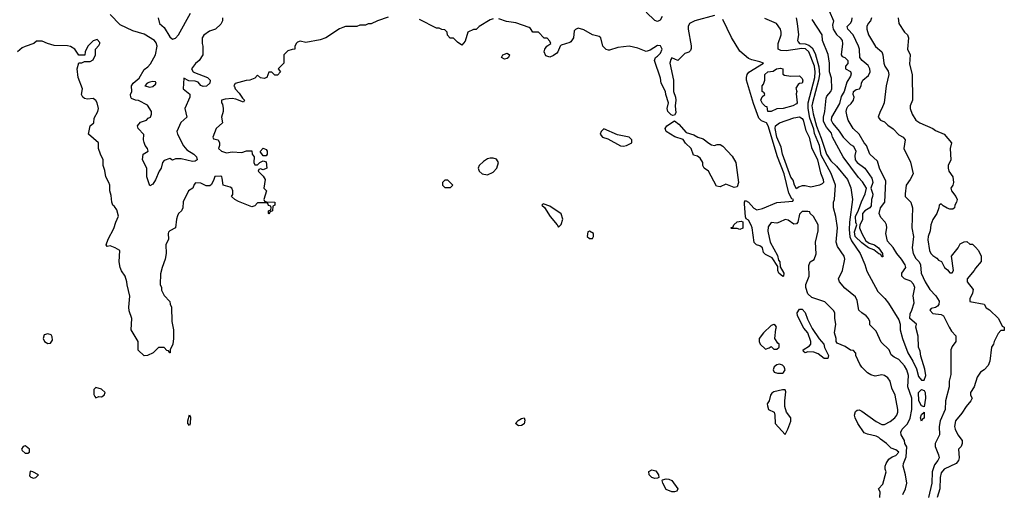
# Model space of a CAD drawing. Header units: inches. Extents: x 2380053 to 2584298, y 380219 to 546618.
# Tile 174 of 256: x 2462892 to 2469834, y 473479 to 476817. Entities that reach past the tile are written whole.
import ezdxf

# ---------------------------------------------------------------- set-up
doc = ezdxf.new("R2010")
doc.units = ezdxf.units.IN
doc.header["$MEASUREMENT"] = 0
doc.layers.add('C4467', color=7, linetype='Continuous')

msp = doc.modelspace()

# ---------------------------------------------------------------- linework, layer by layer
at = {"layer": 'C4467', "color": 2}
for points, elevation in [([(2465490, 476834), (2465414, 476810), (2465370, 476788), (2465350, 476788), (2465330, 476778), (2465290, 476778), (2465270, 476768), (2465190, 476768), (2465170, 476762), (2465146.4, 476753.6), (2465050, 476688.7), (2465010, 476675.3), (2464910, 476655.3), (2464870, 476666), (2464850, 476658), (2464842, 476650), (2464832.7, 476627.3), (2464831.1, 476608.9), (2464812.7, 476607.3), (2464783.6, 476596.4), (2464754, 476570), (2464754, 476510), (2464714, 476470), (2464732, 476450), (2464710, 476426), (2464690, 476426), (2464670, 476446), (2464650, 476446), (2464634, 476410), (2464616.9, 476403.1), (2464590, 476408), (2464570, 476426), (2464550, 476406), (2464514, 476390), (2464488.4, 476388.4), (2464411.6, 476368.4), (2464402, 476350), (2464406.8, 476346.8), (2464411, 476330), (2464439.9, 476299.9), (2464463, 476263), (2464476.3, 476250), (2464470, 476235.3), (2464416, 476256), (2464390, 476260.4), (2464342, 476258), (2464314, 476250), (2464314, 476230), (2464322, 476222), (2464326.8, 476190), (2464326.8, 476170), (2464316, 476130), (2464322, 476090), (2464278, 476050), (2464254, 475990), (2464258, 475978), (2464292, 475970), (2464302, 475950), (2464302, 475930), (2464294, 475910), (2464314, 475890), (2464350, 475878), (2464390, 475886), (2464459, 475881), (2464491.6, 475891.6), (2464530, 475892), (2464532, 475870), (2464544.7, 475850), (2464542, 475810), (2464550, 475794), (2464570, 475794), (2464586, 475810), (2464610, 475822), (2464630, 475814), (2464634, 475770), (2464610, 475758), (2464590, 475766), (2464578, 475762), (2464574, 475750), (2464610, 475714), (2464622, 475690), (2464614, 475630), (2464632, 475610), (2464614, 475550), (2464618, 475538), (2464632.7, 475532.7), (2464690, 475532), (2464692, 475510), (2464678, 475502), (2464674, 475470), (2464658, 475462), (2464650, 475446), (2464646, 475450), (2464646, 475470), (2464662, 475478), (2464666, 475490), (2464662, 475502), (2464647.3, 475507.3), (2464642, 475522), (2464630, 475526), (2464570, 475526), (2464550, 475506), (2464530, 475498), (2464434.6, 475534.6), (2464408, 475550), (2464386, 475570), (2464395.3, 475584.7), (2464395.3, 475610), (2464388, 475630), (2464377.2, 475637.2), (2464326, 475650), (2464320.4, 475700.4), (2464318, 475710), (2464310, 475714), (2464267.1, 475712.9), (2464262, 475690), (2464245.4, 475654.6), (2464234, 475646), (2464206, 475646), (2464170, 475664), (2464132.7, 475667.3), (2464123.6, 475656.4), (2464114, 475630), (2464082, 475610), (2464046, 475534), (2464042, 475490), (2464032, 475470), (2464012, 475450), (2464005.4, 475434.6), (2463998, 475410), (2463991, 475350), (2463952, 475330), (2463941, 475319), (2463938, 475310), (2463942, 475270), (2463922, 475230), (2463924.7, 475170), (2463918, 475130), (2463896, 475070), (2463885.4, 475025.4), (2463882, 474950), (2463892, 474930), (2463892, 474910), (2463910, 474874), (2463951.6, 474831.6), (2463952.7, 474812.7), (2463962, 474790), (2463964.7, 474690), (2463976, 474630), (2463976, 474570), (2463971.3, 474530), (2463954, 474490), (2463954, 474470), (2463950, 474468), (2463942, 474482), (2463930, 474486), (2463910, 474506), (2463870, 474506), (2463834, 474470), (2463794, 474450), (2463770, 474448.7), (2463728.4, 474488.4), (2463728.7, 474550), (2463678, 474630), (2463682, 474710), (2463664.5, 474764.5), (2463662, 474790), (2463669.3, 474869.3), (2463649.1, 474949.1), (2463648.7, 474970), (2463635.3, 475010), (2463610, 475048), (2463601.2, 475070), (2463594, 475110), (2463598, 475190), (2463566, 475210), (2463530, 475222), (2463510, 475218), (2463502, 475230), (2463515.3, 475270), (2463555.5, 475344.5), (2463569.2, 475390), (2463588.9, 475431.1), (2463576.5, 475476.5), (2463560.4, 475500.4), (2463549.1, 475509.1), (2463542, 475530), (2463538, 475578), (2463528.4, 475611.6), (2463528, 475650), (2463522, 475670), (2463499, 475710), (2463493.6, 475753.6), (2463482, 475790), (2463482, 475830), (2463462, 475870), (2463448.7, 475910), (2463448, 475950), (2463378, 476010), (2463388.7, 476070), (2463414, 476090), (2463418, 476122), (2463444, 476170), (2463448.7, 476190), (2463439, 476230), (2463430, 476248), (2463410, 476262), (2463370, 476258), (2463350, 476262), (2463338, 476270), (2463328.7, 476290), (2463335.3, 476330), (2463304, 476410), (2463298, 476470), (2463310, 476514), (2463330, 476514), (2463350, 476522), (2463390, 476522), (2463410, 476534), (2463426, 476570), (2463426, 476610), (2463450, 476634), (2463458, 476650), (2463456.4, 476656.4), (2463438, 476678), (2463410, 476668), (2463372, 476630), (2463354, 476590), (2463352.7, 476567.3), (2463310, 476566), (2463282, 476610), (2463250, 476629.2), (2463230, 476633.2), (2463134.6, 476634.6), (2463088.4, 476648.4), (2463050, 476666), (2463010, 476666), (2462991.6, 476648.4), (2462930, 476628.7), (2462910, 476618), (2462878, 476590)], 54), ([(2464322, 476830), (2464322, 476810), (2464310, 476786), (2464274, 476750), (2464230, 476735.3), (2464190, 476708), (2464178, 476690), (2464178, 476650), (2464184.7, 476630), (2464184.7, 476570), (2464158, 476530), (2464130.9, 476509.1), (2464102.8, 476470), (2464116, 476450), (2464124.9, 476444.9), (2464215.5, 476410), (2464235.8, 476390), (2464233.4, 476370), (2464210, 476349.6), (2464187, 476347), (2464170, 476353.2), (2464150, 476377), (2464130, 476382.9), (2464085.6, 476385.6), (2464050, 476406), (2464044.7, 476330), (2464091.1, 476291.1), (2464092, 476270), (2464056, 476190), (2464070.8, 476130), (2464027.5, 476092.5), (2464001, 476030), (2464004.7, 476010), (2464046.9, 475926.9), (2464070, 475900.7), (2464121, 475870), (2464138.8, 475850), (2464144.7, 475830), (2464130, 475819), (2464110, 475817.2), (2464030, 475836), (2463990, 475835.3), (2463970, 475828), (2463950, 475839), (2463910, 475824), (2463898.8, 475810), (2463890.8, 475770), (2463874.8, 475750), (2463850, 475688), (2463830, 475658), (2463810, 475646), (2463789, 475710), (2463789, 475770), (2463758, 475830), (2463762, 475870), (2463798, 475890), (2463793.2, 475910), (2463777.2, 475930), (2463769.1, 475950.9), (2463765.2, 475970), (2463768.7, 476008.7), (2463728.7, 476050), (2463722, 476070), (2463744.7, 476095.3), (2463786, 476110), (2463798, 476122), (2463815.3, 476130), (2463822, 476150), (2463822, 476170), (2463793.6, 476213.6), (2463730, 476248), (2463710, 476248.7), (2463681.2, 476261.2), (2463675.3, 476270), (2463674, 476290), (2463682, 476310), (2463681.2, 476350), (2463692.7, 476370), (2463734.7, 476405.3), (2463770, 476464.9), (2463796.3, 476483.7), (2463814.3, 476505.7), (2463849.4, 476570), (2463862.7, 476630), (2463854.8, 476654.8), (2463842, 476670), (2463770, 476716), (2463690, 476739), (2463601.2, 476781.2), (2463530, 476853.2)], 50), ([(2463869.3, 476829.3), (2463879, 476790), (2463910, 476761.2), (2463950, 476695.1), (2463970, 476679.5), (2463990, 476687.6), (2464012.2, 476710), (2464096.9, 476863.1)], 46), ([(2466230, 476822), (2466210, 476815.3), (2466132, 476770), (2466110, 476748), (2466092.7, 476747.3), (2466051.6, 476728.4), (2466034, 476666), (2466010, 476638), (2465978, 476658), (2465950, 476686), (2465927.3, 476687.3), (2465908.4, 476708.4), (2465906, 476730), (2465890, 476746), (2465868.4, 476748.4), (2465850, 476758), (2465830, 476758), (2465710, 476818)], 54), ([(2467790, 476847.3), (2467651.3, 476810), (2467615.5, 476790), (2467604.9, 476770), (2467604.4, 476750), (2467627.1, 476632.9), (2467626.8, 476613.2), (2467621, 476599), (2467610.9, 476589.1), (2467582, 476578), (2467531.6, 476528.4), (2467490, 476548.7), (2467483, 476537), (2467476.3, 476510), (2467502, 476390), (2467501.6, 476310), (2467515.8, 476270), (2467517.6, 476250), (2467512.7, 476210), (2467518.4, 476161.6), (2467510, 476144), (2467497.3, 476142.7), (2467485.6, 476145.6), (2467460.7, 476170), (2467456.2, 476190), (2467467, 476230), (2467447, 476290), (2467444.5, 476310), (2467415.1, 476370), (2467410, 476406), (2467369, 476530), (2467375.3, 476550), (2467390, 476558.8), (2467410, 476581), (2467422.9, 476610), (2467410, 476631.8), (2467390, 476635.1), (2467338, 476602), (2467310, 476593.2), (2467250, 476617.2), (2467189.3, 476629.3), (2467110, 476621.6), (2467050, 476601.6), (2467042.7, 476602.7), (2467027.9, 476607.9), (2467002.7, 476630), (2466989.3, 476689.3), (2466978.9, 476698.9), (2466929.6, 476709.6), (2466870, 476745.2), (2466830, 476758), (2466811.3, 476748.7), (2466802, 476738), (2466796, 476690), (2466778, 476662), (2466770, 476655.3), (2466710, 476638), (2466702, 476630), (2466686.8, 476590), (2466678.8, 476581.2), (2466656.1, 476563.9), (2466630, 476552.7), (2466602.9, 476562.9), (2466589.2, 476590), (2466594, 476610), (2466609, 476631), (2466638, 476650), (2466630, 476666), (2466610, 476686), (2466590, 476686), (2466550, 476728), (2466510, 476728), (2466494.6, 476754.6), (2466483.1, 476763.1), (2466390, 476795.3), (2466324.7, 476804.7), (2466270, 476822)], 54), ([(2467421.4, 476838.6), (2467407.1, 476812.9), (2467390, 476805.2), (2467370, 476812.3), (2467310, 476869.2)], 50), ([(2468955.3, 473450), (2468958, 473490), (2468946, 473510), (2468977.2, 473542.8), (2469002, 473630), (2468994, 473650), (2468994, 473670), (2469001.2, 473690), (2469020.7, 473719.3), (2469043.7, 473736.3), (2469070, 473744.9), (2469091.5, 473770), (2469070, 473784.5), (2469037.2, 473797.2), (2469004, 473830), (2468960.1, 473860.1), (2468950, 473872), (2468930, 473882.7), (2468870, 473896.2), (2468846.3, 473906.3), (2468802.4, 473970), (2468782.4, 474010), (2468778.9, 474030), (2468785.1, 474054.9), (2468796.1, 474063.9), (2468810, 474067.2), (2468830, 474059), (2468930, 473985.8), (2468970, 473964.9), (2468990, 473963), (2469030, 473984.9), (2469061.2, 474010), (2469077.2, 474030), (2469084, 474050), (2469084, 474070), (2469065.2, 474170), (2469040.2, 474220.2), (2469028.7, 474270), (2469012.9, 474292.9), (2468990, 474308.7), (2468970, 474314), (2468924.7, 474304.7), (2468893.6, 474313.6), (2468870, 474328.7), (2468830, 474368), (2468815.3, 474390), (2468788, 474450), (2468787.3, 474467.3), (2468770, 474486), (2468750, 474488), (2468712.9, 474512.9), (2468656.4, 474536.4), (2468648.7, 474550), (2468648.7, 474570), (2468638, 474610), (2468645.2, 474670), (2468639, 474710), (2468639, 474750), (2468630, 474768), (2468568.9, 474828.9), (2468478, 474858), (2468450, 474886), (2468435.3, 474930), (2468435.3, 474950), (2468459, 475010), (2468456.4, 475083.6), (2468466, 475110), (2468493.6, 475126.4), (2468507.3, 475167.3), (2468504, 475250), (2468522, 475330), (2468522, 475370), (2468488, 475430), (2468466, 475450), (2468462, 475462), (2468450, 475466), (2468410, 475466), (2468390, 475446), (2468378, 475390), (2468370, 475378), (2468350, 475375.3), (2468310, 475404), (2468290, 475409), (2468250, 475389), (2468230, 475384), (2468190, 475388), (2468170, 475358), (2468167.5, 475327.5), (2468182.8, 475250), (2468234.4, 475154.4), (2468242.8, 475122.8), (2468250.6, 475110.6), (2468254.4, 475074.4), (2468280.7, 475030), (2468278, 475010), (2468272.8, 475007.2), (2468243.7, 475030), (2468237.2, 475050), (2468238, 475078), (2468198, 475138), (2468150, 475161.2), (2468137, 475177), (2468128.7, 475210), (2468110, 475224), (2468086, 475230), (2468070, 475246), (2468056, 475350), (2468050, 475368), (2468030, 475404), (2468013.6, 475413.6), (2468008.4, 475428.4), (2468001.2, 475518.8), (2468002, 475530), (2468010, 475542), (2468030, 475531.3), (2468068.5, 475488.5), (2468090, 475478), (2468130, 475486), (2468230, 475527.7), (2468342, 475538), (2468348, 475550), (2468335.5, 475555.5), (2468315.3, 475595.3), (2468281.6, 475730), (2468234.6, 475850), (2468168.2, 476070), (2468157, 476090), (2468123.1, 476103.1), (2468102.6, 476122.6), (2468066.4, 476226.4), (2468017.6, 476390), (2468015.6, 476410), (2468020.4, 476430), (2468033.6, 476446.4), (2468135.3, 476510), (2468110, 476520.9), (2468052.9, 476532.9), (2468030, 476544), (2467970, 476594), (2467910, 476692.3), (2467850, 476819.5)], 54), ([(2469119.3, 473470), (2469138, 473510), (2469146, 473550), (2469137.6, 473610), (2469120.7, 473670), (2469122.9, 473690), (2469143, 473737), (2469146.2, 473806.2), (2469133.2, 473830), (2469129.3, 473850), (2469106.6, 473890), (2469103.7, 473910), (2469113.2, 473930), (2469151.1, 473968.9), (2469171.1, 474008.9), (2469182.4, 474070), (2469183, 474150), (2469152.8, 474230), (2469157.4, 474310), (2469147.6, 474350), (2469130, 474378), (2469090, 474420.9), (2469058, 474438), (2469036, 474456), (2469021.2, 474490), (2468965.3, 474545.3), (2468930, 474622), (2468886.8, 474666.8), (2468885.2, 474690), (2468877.2, 474710), (2468859, 474730), (2468828.7, 474750), (2468809.3, 474769.3), (2468797.5, 474837.5), (2468784.1, 474864.1), (2468710, 474924), (2468673.2, 474970), (2468665.2, 474990), (2468693.2, 475050), (2468709.2, 475130), (2468705.2, 475150), (2468658.6, 475218.6), (2468649.2, 475250), (2468657, 475350), (2468647, 475430), (2468629.3, 475490.7), (2468629.3, 475530), (2468636, 475550), (2468643.5, 475650), (2468613.1, 475733.1), (2468542.8, 475862.8), (2468531.3, 475930), (2468495.7, 476015.7), (2468490, 476046), (2468463.6, 476123.6), (2468451.9, 476190), (2468451.9, 476230), (2468498.3, 476410), (2468501.4, 476450), (2468494.7, 476490), (2468456.8, 476590), (2468431.5, 476611.5), (2468406.3, 476613.7), (2468296.9, 476596.9), (2468259.5, 476599.5), (2468239, 476610), (2468239, 476650), (2468261.2, 476710), (2468261.2, 476730), (2468257.2, 476750), (2468229, 476790), (2468144.8, 476824.8)], 50), ([(2468366, 476830), (2468372.7, 476790), (2468382.7, 476710), (2468376, 476670), (2468380.7, 476660.7), (2468389, 476650), (2468430, 476645.8), (2468456.4, 476636.4), (2468478.3, 476618.3), (2468499.4, 476579.4), (2468525.3, 476485.3), (2468530.9, 476430), (2468524.8, 476390), (2468480.6, 476230), (2468478.2, 476210), (2468486.6, 476153.4), (2468510, 476065.6), (2468542.9, 475982.9), (2468580.3, 475870), (2468610, 475822.9), (2468650, 475785.2), (2468729.4, 475690), (2468752.9, 475632.9), (2468763.6, 475550), (2468743, 475390), (2468740.6, 475339.4), (2468745.9, 475285.9), (2468757.4, 475257.4), (2468818.4, 475170), (2468851.7, 475091.7), (2468864.5, 475044.5), (2468941.2, 474901.2), (2468991.8, 474851.8), (2469018.4, 474818.4), (2469090, 474702), (2469099.3, 474670), (2469100.7, 474630), (2469116, 474570), (2469154, 474470), (2469189.7, 474409.7), (2469215.4, 474355.4), (2469230, 474301.2), (2469250, 474275.3), (2469270, 474275.3), (2469280.5, 474310), (2469274, 474354), (2469245.3, 474445.3), (2469240.5, 474480.5), (2469228.4, 474510), (2469226.4, 474586.4), (2469211, 474650), (2469216, 474670), (2469167.2, 474710), (2469170, 474744), (2469183.1, 474770), (2469197.8, 474822.2), (2469192.3, 474870), (2469203.2, 474930), (2469193.3, 474953.3), (2469175.2, 474975.2), (2469130.5, 474990.5), (2469110.8, 475010), (2469111, 475030), (2469138.8, 475070), (2469134, 475090), (2469110.3, 475130.3), (2469075.5, 475170), (2469050.6, 475210.6), (2469010, 475256), (2468999.1, 475310), (2469005.5, 475350), (2469003, 475370), (2468994.8, 475390), (2468963.1, 475423.1), (2468952.4, 475450), (2468960.5, 475490), (2468991, 475530), (2468998.5, 475678.5), (2468953.4, 475770), (2468939.5, 475819.5), (2468884.9, 475870), (2468862, 475930), (2468844.9, 475950), (2468811, 476010), (2468767.3, 476050), (2468733, 476110), (2468725.8, 476134.2), (2468719.3, 476170), (2468723.8, 476190), (2468730, 476204), (2468754.2, 476225.8), (2468770.7, 476250), (2468776.3, 476270), (2468768.2, 476290), (2468771, 476310), (2468790, 476325.2), (2468812, 476330), (2468824.7, 476350), (2468826.8, 476370), (2468836, 476390), (2468877, 476423), (2468888.4, 476450), (2468886.4, 476470), (2468874, 476494), (2468831, 476530), (2468814.8, 476550), (2468813.4, 476610), (2468805.5, 476630), (2468767.3, 476710), (2468730.6, 476750.6), (2468726.8, 476770), (2468750, 476793.2), (2468759.3, 476810), (2468762.4, 476830)], 46), ([(2468600.4, 476880.4), (2468630.5, 476810), (2468622.3, 476777.7), (2468626.5, 476750), (2468650, 476713.7), (2468677.3, 476690), (2468690.4, 476670), (2468692.5, 476647.5), (2468682.8, 476570), (2468690, 476558), (2468710, 476551), (2468730.6, 476530), (2468731, 476509), (2468714, 476490), (2468714, 476470), (2468750, 476452), (2468754.8, 476434.8), (2468750, 476418), (2468723, 476377), (2468704, 476310), (2468684.5, 476275.5), (2468673.2, 476226.8), (2468616.5, 476130), (2468614, 476110), (2468624.2, 476084.2), (2468670, 476031), (2468698.4, 475990), (2468750, 475937.3), (2468770, 475926), (2468787.3, 475890), (2468780.9, 475859.1), (2468782.4, 475830), (2468797.6, 475810), (2468850.2, 475770.2), (2468899.7, 475699.7), (2468907.2, 475670), (2468893.4, 475630), (2468906.6, 475586.6), (2468905.7, 475570), (2468897.8, 475550), (2468894.5, 475505.5), (2468886, 475490), (2468850, 475469.6), (2468835.3, 475450), (2468833.8, 475406.2), (2468815.5, 475370), (2468812.2, 475350), (2468829.2, 475309.2), (2468858, 475258), (2468882, 475242), (2468918.8, 475230), (2468947.3, 475210), (2468975.5, 475170), (2468976, 475156), (2468982, 475150), (2468974.8, 475145.2), (2468970, 475146), (2468962.7, 475162.7), (2468950, 475167.3), (2468915.1, 475195.1), (2468877.2, 475210), (2468830, 475243.6), (2468782.8, 475290), (2468778.9, 475321.1), (2468795.3, 475370), (2468787.9, 475387.9), (2468785.5, 475430), (2468806.5, 475473.5), (2468826.4, 475533.6), (2468854, 475590), (2468862.7, 475630), (2468835, 475675.1), (2468805.4, 475705.4), (2468698.9, 475850), (2468622.4, 475990), (2468616.6, 476016.6), (2468580.4, 476060.4), (2468559.6, 476099.6), (2468558.7, 476130), (2468569.5, 476170), (2468577.2, 476262.8), (2468582.7, 476277.3), (2468610, 476311.3), (2468617, 476330), (2468616.1, 476403.9), (2468601.1, 476450), (2468602.4, 476510), (2468592.8, 476572.8), (2468552.7, 476670), (2468549, 476710), (2468478.7, 476818.7)], 42), ([(2468897.1, 476830), (2468890.5, 476810), (2468873.4, 476790), (2468864, 476770), (2468864, 476750), (2468876.3, 476710), (2468926.9, 476626.9), (2468970.8, 476590), (2468977.3, 476570), (2468984, 476510), (2468990.6, 476490.6), (2469015.2, 476455.2), (2469020.7, 476430), (2469001, 476350), (2468986.8, 476230), (2468971.3, 476190), (2468958, 476170), (2468944.7, 476130), (2468962, 476110), (2468990, 476096), (2469012.5, 476072.5), (2469050, 476046.8), (2469090, 476004.7), (2469122, 475990), (2469136, 475970), (2469126, 475910), (2469173.7, 475813.7), (2469190.8, 475730), (2469170.8, 475690), (2469141, 475650), (2469136, 475590), (2469136, 475570), (2469174, 475530), (2469186.8, 475490), (2469183, 475350), (2469194.9, 475290), (2469183.8, 475210), (2469190.4, 475170), (2469210, 475134.8), (2469234, 475110), (2469244, 475090), (2469247.7, 475030), (2469275.5, 474970), (2469310, 474914.8), (2469350.6, 474870.6), (2469373.8, 474833.8), (2469372.4, 474810), (2469362.4, 474797.6), (2469350, 474789.3), (2469319.1, 474780.9), (2469308.8, 474768.8), (2469330, 474746.4), (2469390, 474738.8), (2469404.7, 474730), (2469444.7, 474650), (2469462, 474622), (2469491.3, 474590), (2469491.3, 474550), (2469466.4, 474513.6), (2469458, 474490), (2469456.9, 474316.9), (2469446, 474270), (2469446, 474230), (2469418.8, 474130), (2469418, 474070), (2469381.6, 473990), (2469375.5, 473950), (2469376.3, 473890), (2469346.8, 473830), (2469346, 473810), (2469370.8, 473750), (2469374.8, 473730), (2469366, 473710), (2469341.3, 473678.7), (2469324.9, 473630), (2469322, 473550), (2469300.5, 473450)], 50), ([(2469084.7, 476830), (2469091.3, 476790), (2469131.3, 476730), (2469151.3, 476710), (2469158, 476690), (2469151.3, 476610), (2469171, 476570), (2469164.5, 476504.5), (2469184.7, 476430), (2469186, 476250), (2469171.3, 476210), (2469171.3, 476190), (2469184.7, 476150), (2469211.3, 476110), (2469238, 476090), (2469330.7, 476050.7), (2469350, 476036), (2469410, 476011), (2469462, 475950), (2469451.6, 475908.4), (2469456, 475830), (2469438, 475790), (2469438, 475770), (2469442, 475750), (2469470.8, 475710), (2469476, 475670), (2469471.3, 475650), (2469458, 475630), (2469461, 475610), (2469492, 475570), (2469502, 475550), (2469498, 475530), (2469486, 475510), (2469482, 475490), (2469470, 475482), (2469450, 475482), (2469430, 475488.7), (2469404, 475504), (2469390, 475518), (2469374, 475510), (2469372, 475490), (2469358, 475450), (2469331.1, 475408.9), (2469316, 475370), (2469311, 475330), (2469297.3, 475290), (2469294.4, 475265.6), (2469306.8, 475190), (2469316, 475170), (2469330, 475156), (2469357.3, 475137.3), (2469370, 475122), (2469392, 475112), (2469411.3, 475070), (2469434.4, 475054.4), (2469450, 475032), (2469467.3, 475032.7), (2469475.3, 475050), (2469462, 475150), (2469509, 475210), (2469522.7, 475237.3), (2469550, 475252), (2469570, 475254), (2469590, 475234), (2469610, 475234), (2469630, 475214), (2469652, 475190), (2469672, 475150), (2469671.6, 475111.6), (2469630, 475066), (2469622, 475050), (2469571.3, 474990), (2469571.3, 474970), (2469614.4, 474914.4), (2469610.6, 474890), (2469590.7, 474850), (2469591, 474831), (2469692.7, 474812.7), (2469705.4, 474785.4), (2469730, 474772), (2469792, 474710), (2469818, 474658), (2469834, 474650), (2469832.7, 474627.3), (2469810, 474626), (2469790, 474606), (2469762, 474550), (2469758, 474530), (2469744.7, 474510), (2469731.3, 474410), (2469719.8, 474380.2), (2469692, 474350), (2469667.1, 474332.9), (2469643.5, 474296.5), (2469621, 474230), (2469596, 474190), (2469596, 474170), (2469606.8, 474150), (2469598.8, 474130), (2469564, 474090), (2469535.2, 474044.8), (2469491, 473990), (2469482.8, 473950), (2469487.3, 473930), (2469507.3, 473890), (2469538, 473850), (2469538, 473830), (2469530.8, 473810), (2469511, 473790), (2469516, 473730), (2469511, 473710), (2469494.8, 473690), (2469411, 473650), (2469390, 473624), (2469381.7, 473590), (2469379.6, 473510), (2469361.3, 473450)], 54)]:
    msp.add_lwpolyline(points, dxfattribs=dict(at, elevation=elevation))
for points, elevation in [([(2466310, 476539), (2466288.7, 476550), (2466298, 476570), (2466330, 476581), (2466344.7, 476570), (2466338, 476550), (2466330, 476544)], 54), ([(2468330, 476418), (2468390, 476422), (2468410, 476402), (2468413.7, 476386.3), (2468410, 476368.7), (2468390, 476368), (2468379.6, 476360.4), (2468365.4, 476334.6), (2468370.7, 476310.7), (2468366, 476294), (2468374, 476230), (2468370, 476224), (2468342, 476210), (2468274, 476190), (2468230.9, 476189.1), (2468190, 476169), (2468166, 476170), (2468162, 476202), (2468150, 476206), (2468130, 476226), (2468118, 476250), (2468127.3, 476272.7), (2468146, 476290), (2468142, 476302), (2468126, 476310), (2468126, 476350), (2468136.4, 476363.6), (2468146, 476390), (2468146, 476430), (2468168, 476450), (2468204.7, 476455.3), (2468228, 476470), (2468255.3, 476475.3), (2468272, 476470), (2468272.7, 476432.7), (2468285.4, 476425.4)], 50), ([(2463830, 476382), (2463810, 476377.2), (2463792, 476370), (2463774, 476350), (2463810, 476341), (2463830, 476346.8), (2463850, 476362), (2463854, 476370), (2463850, 476378)], 50), ([(2468470, 475637), (2468430, 475646.6), (2468410, 475646), (2468383.5, 475636.5), (2468370, 475624), (2468355.3, 475650), (2468345.1, 475685.1), (2468330, 475706), (2468270, 475869.2), (2468259.7, 475919.7), (2468229.8, 475990), (2468219.5, 476050), (2468220.9, 476070), (2468249.8, 476090.2), (2468350, 476125.5), (2468390, 476132.2), (2468410, 476121), (2468414.9, 476110), (2468434.9, 476034.9), (2468458, 475990), (2468475.8, 475915.8), (2468517.3, 475830), (2468538.8, 475738.8), (2468557.1, 475690), (2468559.1, 475670), (2468550, 475659.3), (2468531.3, 475650)], 50), ([(2467790, 475931.3), (2467810, 475938), (2467830, 475938), (2467850, 475926), (2467915.8, 475855.8), (2467942, 475810), (2467960.7, 475670), (2467950, 475638), (2467930, 475634), (2467870, 475658), (2467830, 475638), (2467804, 475644), (2467748.4, 475748.4), (2467718, 475770), (2467708.7, 475790), (2467708.7, 475810), (2467690, 475842), (2467670, 475854), (2467642, 475862), (2467625.2, 475910), (2467586.8, 475946.8), (2467570, 475973.2), (2467511.5, 475991.5), (2467450, 476028), (2467442, 476050), (2467455.3, 476070), (2467510, 476104.7), (2467539.5, 476079.5), (2467590, 476022.8), (2467645.5, 476005.5), (2467674, 475990), (2467710, 475978), (2467750, 475946), (2467770, 475936)], 54), ([(2467010, 476048), (2466992, 476030), (2466984.7, 476010), (2467002, 475990), (2467038, 475978), (2467127.5, 475927.5), (2467150, 475926), (2467170, 475931), (2467208, 475950), (2467208, 475970), (2467188.9, 475988.9), (2467106, 476006)], 58), ([(2464610, 475858), (2464588.4, 475888.4), (2464610, 475912), (2464630, 475902), (2464638, 475890), (2464638, 475870), (2464630, 475858)], 54), ([(2466230, 475842), (2466210, 475842), (2466190, 475835.3), (2466162, 475818), (2466132, 475790), (2466124.7, 475770), (2466132, 475750), (2466154, 475730), (2466190, 475724.7), (2466230, 475742), (2466255.3, 475770), (2466268, 475810), (2466253.6, 475833.6)], 58), ([(2465910, 475686), (2465890, 475686), (2465874, 475670), (2465874, 475650), (2465890, 475634), (2465930, 475634), (2465946, 475650)], 58), ([(2466582, 475518), (2466574, 475510), (2466592.7, 475492.7), (2466631.3, 475430), (2466682, 475370), (2466690, 475354), (2466710, 475374), (2466722, 475410), (2466708.9, 475448.9), (2466630, 475502)], 58), ([(2467970, 475338), (2467950, 475346), (2467910, 475346), (2467906, 475350), (2467922, 475358), (2467926, 475370), (2467950, 475392), (2467978, 475398), (2467991.6, 475391.6), (2467990, 475348)], 54), ([(2466910, 475326), (2466898, 475322), (2466894, 475290), (2466910, 475274), (2466930, 475274), (2466938, 475290), (2466938, 475310)], 58), ([(2468590, 474429.5), (2468564, 474430), (2468520.9, 474460.9), (2468490, 474474), (2468450, 474475.3), (2468430, 474469.4), (2468418, 474478), (2468415.3, 474490), (2468461.2, 474518.8), (2468469, 474530), (2468469.2, 474550), (2468449.6, 474609.6), (2468421.7, 474641.7), (2468376.2, 474730), (2468374, 474750), (2468390, 474776.3), (2468410, 474776.3), (2468430, 474754), (2468445.7, 474705.7), (2468480.3, 474640.3), (2468528.5, 474568.5), (2468560.5, 474530), (2468566.2, 474506.2), (2468595.5, 474450)], 54), ([(2468210, 474668.7), (2468190, 474661.2), (2468136, 474610), (2468106, 474570), (2468106, 474550), (2468112, 474530), (2468150, 474494), (2468176.4, 474503.6), (2468190, 474514), (2468210, 474494), (2468230, 474494), (2468246, 474510), (2468246, 474530), (2468236.4, 474536.4), (2468215.3, 474570), (2468223.2, 474636.8), (2468228.7, 474650), (2468222, 474662)], 58), ([(2463090, 474602.7), (2463065.2, 474594.8), (2463057.3, 474570), (2463068.1, 474548.1), (2463090, 474534.8), (2463110, 474536), (2463122.7, 474557.3), (2463122, 474582), (2463115.1, 474595.1)], 58), ([(2468248.4, 474388.4), (2468230, 474384), (2468211.3, 474370), (2468204.7, 474350), (2468211.6, 474331.6), (2468234.6, 474325.4), (2468270, 474324.7), (2468278, 474330), (2468288, 474350), (2468282, 474370), (2468270, 474382)], 58), ([(2463430, 474224), (2463416, 474210), (2463416, 474176), (2463422, 474162), (2463430, 474152), (2463450, 474162), (2463470, 474158), (2463488, 474170), (2463494, 474190), (2463470, 474213.2)], 58), ([(2468270, 474208.7), (2468210, 474194), (2468195.3, 474184.7), (2468184.7, 474170), (2468176, 474130), (2468162.8, 474110), (2468163.5, 474096.5), (2468171.3, 474070), (2468211.3, 474050), (2468217.3, 474030), (2468218, 473970), (2468290, 473894), (2468308.9, 473931.1), (2468328, 473988), (2468328.7, 474010), (2468299.3, 474050), (2468286, 474090), (2468286, 474130), (2468294.6, 474194.6), (2468288, 474208)], 58), ([(2469270, 474088), (2469250, 474095.3), (2469232.3, 474130), (2469229.7, 474190.3), (2469250, 474211), (2469270, 474204.7), (2469274.9, 474190), (2469278.7, 474150)], 46), ([(2469250, 473988), (2469242, 474010), (2469250, 474034), (2469270, 474052), (2469270, 474008.7), (2469258, 474002)], 46), ([(2464090, 473958), (2464078, 473970), (2464078, 473990), (2464090, 474031.3), (2464096, 474016), (2464094.8, 473970)], 54), ([(2466410, 473954), (2466389, 473970), (2466407.3, 473992.7), (2466430, 474006), (2466450, 474010.8), (2466454.8, 473994.8), (2466450, 473969.3), (2466430, 473957.2)], 54), ([(2462930, 473813.6), (2462918, 473810), (2462905.5, 473790), (2462910, 473781), (2462930, 473763), (2462950, 473760.7), (2462961.2, 473770), (2462962.7, 473790), (2462939, 473810)], 58), ([(2462966, 473634), (2462962, 473602), (2462970, 473592), (2462990, 473584.7), (2463006, 473590), (2463026, 473610), (2462986, 473630)], 58), ([(2467370, 473583.6), (2467349.8, 473589.8), (2467329.6, 473610), (2467328, 473632), (2467350, 473644.9), (2467376.5, 473636.5), (2467395.5, 473610), (2467398, 473590), (2467390, 473585.2)], 54), ([(2467489.3, 473489.3), (2467450, 473506), (2467426, 473550), (2467422, 473570), (2467425.2, 473574.8), (2467450, 473580.5), (2467470, 473579.3), (2467490.3, 473570.3), (2467533, 473510), (2467526.4, 473493.6), (2467510, 473489.4)], 54)]:
    msp.add_lwpolyline(points, close=True, dxfattribs=dict(at, elevation=elevation))

doc.saveas('drawing.dxf')
